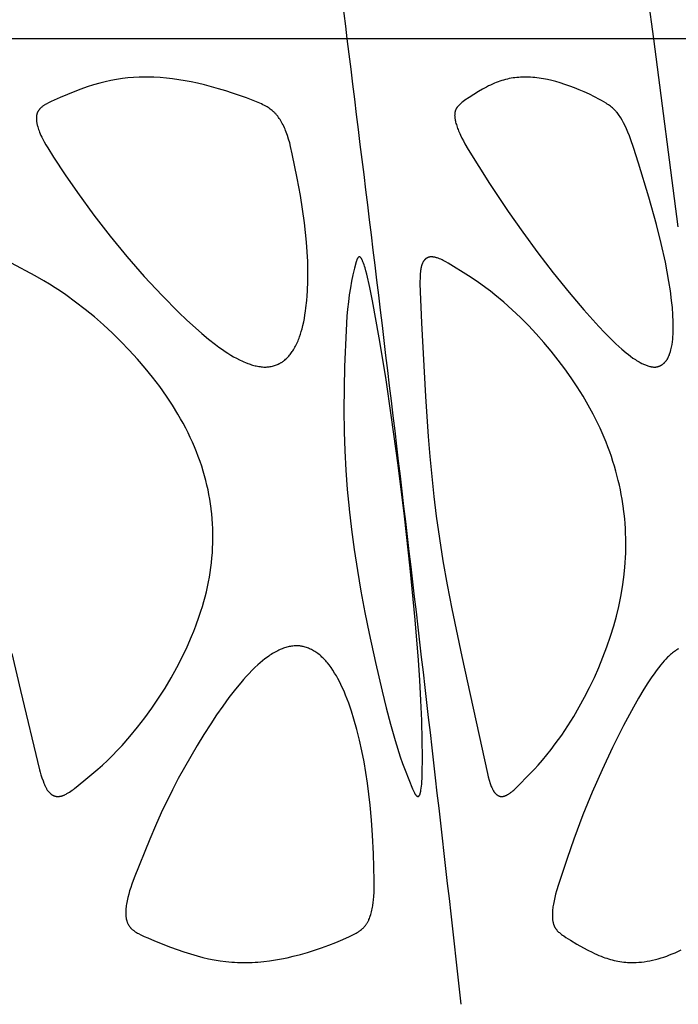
# Model space of a CAD drawing. Header units: millimetres. Extents: x 1250 to 1725, y 0 to 1655.
# Tile 194 of 256: x 1676 to 1704, y 1277 to 1320. Entities that reach past the tile are written whole.
import ezdxf

# ---------------------------------------------------------------- set-up
doc = ezdxf.new("R2010")
doc.units = ezdxf.units.MM
doc.header["$MEASUREMENT"] = 0
doc.layers.add('Crea2D$visibili$tangenti', color=7, linetype='Continuous', true_color=0x000000)

msp = doc.modelspace()

# ---------------------------------------------------------------- linework, layer by layer
at = {"layer": 'Crea2D$visibili$tangenti'}
for p, q in [((1703.302, 1318.673), (1702.236, 1326.712)), ((1689.988, 1318.673), (1670.526, 1318.673)), ((1703.302, 1318.673), (1689.988, 1318.673)), ((1704.369, 1310.521), (1703.302, 1318.673)), ((1710.061, 1318.673), (1703.302, 1318.673))]:
    msp.add_line(p, q, dxfattribs=at)
for points in [[(1686.419, 1304.424), (1686.464, 1304.425), (1686.509, 1304.427), (1686.554, 1304.431), (1686.599, 1304.437), (1686.644, 1304.444), (1686.689, 1304.452), (1686.734, 1304.462), (1686.778, 1304.474), (1686.822, 1304.486), (1686.865, 1304.501), (1686.908, 1304.517), (1686.951, 1304.534), (1686.992, 1304.552), (1687.033, 1304.572), (1687.054, 1304.583), (1687.074, 1304.594), (1687.093, 1304.605), (1687.113, 1304.617), (1687.134, 1304.629), (1687.154, 1304.643), (1687.175, 1304.656), (1687.195, 1304.67), (1687.214, 1304.685), (1687.234, 1304.699), (1687.253, 1304.714), (1687.272, 1304.73), (1687.309, 1304.761), (1687.345, 1304.794), (1687.38, 1304.828), (1687.414, 1304.864), (1687.447, 1304.9), (1687.479, 1304.937), (1687.51, 1304.975), (1687.541, 1305.014), (1687.57, 1305.054), (1687.598, 1305.094), (1687.625, 1305.135), (1687.652, 1305.177), (1687.684, 1305.229), (1687.714, 1305.283), (1687.743, 1305.337), (1687.771, 1305.391), (1687.798, 1305.447), (1687.823, 1305.503), (1687.848, 1305.559), (1687.871, 1305.616), (1687.893, 1305.673), (1687.914, 1305.731), (1687.954, 1305.847), (1687.99, 1305.965), (1688.023, 1306.083), (1688.061, 1306.234), (1688.095, 1306.386), (1688.125, 1306.538), (1688.151, 1306.691), (1688.175, 1306.845), (1688.195, 1306.999), (1688.228, 1307.309), (1688.245, 1307.52), (1688.259, 1307.731), (1688.275, 1308.155), (1688.277, 1308.578), (1688.268, 1309.002), (1688.247, 1309.426), (1688.215, 1309.849), (1688.175, 1310.271), (1688.127, 1310.692), (1688.046, 1311.286), (1687.953, 1311.877), (1687.816, 1312.622), (1687.601, 1313.686), (1687.527, 1314.005), (1687.486, 1314.163), (1687.44, 1314.32), (1687.39, 1314.475), (1687.363, 1314.553), (1687.309, 1314.693), (1687.283, 1314.757), (1687.256, 1314.82), (1687.227, 1314.882), (1687.197, 1314.943), (1687.166, 1315.004), (1687.133, 1315.064), (1687.098, 1315.123), (1687.067, 1315.173), (1687.035, 1315.221), (1687.001, 1315.269), (1686.966, 1315.316), (1686.93, 1315.361), (1686.911, 1315.384), (1686.892, 1315.406), (1686.872, 1315.427), (1686.852, 1315.448), (1686.832, 1315.469), (1686.811, 1315.489), (1686.791, 1315.508), (1686.77, 1315.527), (1686.75, 1315.545), (1686.729, 1315.562), (1686.686, 1315.597), (1686.641, 1315.63), (1686.596, 1315.661), (1686.55, 1315.691), (1686.503, 1315.72), (1686.455, 1315.748), (1686.389, 1315.784), (1686.322, 1315.819), (1686.255, 1315.851), (1686.186, 1315.883), (1686.048, 1315.942), (1685.61, 1316.112), (1685.311, 1316.221), (1685.009, 1316.324), (1684.706, 1316.422), (1684.401, 1316.514), (1684.094, 1316.6), (1683.786, 1316.679), (1683.475, 1316.752), (1683.208, 1316.809), (1682.94, 1316.86), (1682.67, 1316.905), (1682.4, 1316.943), (1682.129, 1316.974), (1681.857, 1316.996), (1681.584, 1317.011), (1681.311, 1317.016), (1681.249, 1317.016), (1681.187, 1317.016), (1680.944, 1317.012), (1680.702, 1316.999), (1680.46, 1316.979), (1680.218, 1316.951), (1679.969, 1316.913), (1679.722, 1316.867), (1679.476, 1316.814), (1679.232, 1316.753), (1678.958, 1316.675), (1678.687, 1316.588), (1678.418, 1316.495), (1678.151, 1316.395), (1677.831, 1316.268), (1677.515, 1316.135), (1677.258, 1316.02), (1677.13, 1315.959), (1677.003, 1315.896), (1676.911, 1315.847), (1676.866, 1315.821), (1676.843, 1315.807), (1676.821, 1315.793), (1676.799, 1315.779), (1676.778, 1315.764), (1676.757, 1315.749), (1676.736, 1315.734), (1676.716, 1315.717), (1676.697, 1315.7), (1676.678, 1315.683), (1676.659, 1315.665), (1676.647, 1315.652), (1676.635, 1315.639), (1676.623, 1315.625), (1676.612, 1315.611), (1676.601, 1315.597), (1676.59, 1315.583), (1676.58, 1315.568), (1676.57, 1315.554), (1676.561, 1315.538), (1676.552, 1315.523), (1676.543, 1315.507), (1676.535, 1315.492), (1676.528, 1315.476), (1676.521, 1315.459), (1676.515, 1315.443), (1676.509, 1315.426), (1676.506, 1315.416), (1676.503, 1315.405), (1676.5, 1315.395), (1676.497, 1315.385), (1676.495, 1315.374), (1676.493, 1315.363), (1676.491, 1315.353), (1676.489, 1315.342), (1676.486, 1315.32), (1676.484, 1315.299), (1676.482, 1315.277), (1676.481, 1315.255), (1676.481, 1315.233), (1676.481, 1315.211), (1676.482, 1315.189), (1676.483, 1315.167), (1676.485, 1315.145), (1676.487, 1315.123), (1676.492, 1315.079), (1676.497, 1315.05), (1676.502, 1315.021), (1676.507, 1314.992), (1676.513, 1314.964), (1676.52, 1314.935), (1676.527, 1314.907), (1676.543, 1314.851), (1676.56, 1314.795), (1676.579, 1314.74), (1676.599, 1314.685), (1676.621, 1314.63), (1676.651, 1314.557), (1676.682, 1314.486), (1676.715, 1314.415), (1676.749, 1314.346), (1676.821, 1314.208), (1676.897, 1314.073), (1676.976, 1313.939), (1677.227, 1313.546), (1677.739, 1312.774), (1678.262, 1312.011), (1678.98, 1311.019), (1679.682, 1310.111), (1680.413, 1309.226), (1681.17, 1308.364), (1681.953, 1307.525), (1682.659, 1306.811), (1683.021, 1306.464), (1683.39, 1306.125), (1683.673, 1305.877), (1683.962, 1305.636), (1684.258, 1305.404), (1684.409, 1305.292), (1684.562, 1305.183), (1684.682, 1305.102), (1684.803, 1305.023), (1684.925, 1304.947), (1685.049, 1304.874), (1685.176, 1304.804), (1685.304, 1304.738), (1685.434, 1304.676), (1685.5, 1304.647), (1685.567, 1304.619), (1685.669, 1304.579), (1685.721, 1304.561), (1685.773, 1304.543), (1685.825, 1304.526), (1685.878, 1304.51), (1685.931, 1304.495), (1685.984, 1304.482), (1686.037, 1304.47), (1686.091, 1304.459), (1686.145, 1304.449), (1686.199, 1304.441), (1686.254, 1304.434), (1686.309, 1304.429), (1686.363, 1304.425)], [(1703.331, 1304.424), (1703.347, 1304.423), (1703.362, 1304.424), (1703.378, 1304.424), (1703.394, 1304.425), (1703.409, 1304.427), (1703.424, 1304.429), (1703.44, 1304.432), (1703.455, 1304.435), (1703.47, 1304.439), (1703.485, 1304.443), (1703.5, 1304.447), (1703.515, 1304.452), (1703.529, 1304.457), (1703.544, 1304.463), (1703.558, 1304.469), (1703.573, 1304.475), (1703.587, 1304.482), (1703.6, 1304.489), (1703.614, 1304.496), (1703.628, 1304.504), (1703.641, 1304.512), (1703.654, 1304.52), (1703.667, 1304.529), (1703.68, 1304.538), (1703.693, 1304.547), (1703.705, 1304.557), (1703.717, 1304.567), (1703.729, 1304.577), (1703.741, 1304.587), (1703.753, 1304.597), (1703.764, 1304.608), (1703.775, 1304.619), (1703.788, 1304.633), (1703.802, 1304.648), (1703.814, 1304.662), (1703.827, 1304.677), (1703.839, 1304.693), (1703.85, 1304.708), (1703.862, 1304.724), (1703.873, 1304.74), (1703.883, 1304.756), (1703.893, 1304.773), (1703.903, 1304.79), (1703.913, 1304.807), (1703.922, 1304.824), (1703.931, 1304.841), (1703.948, 1304.877), (1703.964, 1304.913), (1703.979, 1304.949), (1703.993, 1304.986), (1704.006, 1305.024), (1704.018, 1305.062), (1704.03, 1305.1), (1704.051, 1305.177), (1704.064, 1305.233), (1704.076, 1305.289), (1704.088, 1305.346), (1704.098, 1305.402), (1704.115, 1305.515), (1704.128, 1305.629), (1704.138, 1305.743), (1704.145, 1305.857), (1704.15, 1305.971), (1704.152, 1306.086), (1704.152, 1306.239), (1704.149, 1306.392), (1704.134, 1306.698), (1704.11, 1307.004), (1704.078, 1307.309), (1704.024, 1307.728), (1703.96, 1308.145), (1703.888, 1308.56), (1703.807, 1308.973), (1703.624, 1309.797), (1703.42, 1310.615), (1703.095, 1311.797), (1702.642, 1313.284), (1702.425, 1313.962), (1702.306, 1314.298), (1702.243, 1314.464), (1702.176, 1314.63), (1702.119, 1314.764), (1702.058, 1314.896), (1701.993, 1315.025), (1701.959, 1315.089), (1701.924, 1315.152), (1701.867, 1315.248), (1701.837, 1315.296), (1701.806, 1315.343), (1701.774, 1315.388), (1701.741, 1315.433), (1701.707, 1315.477), (1701.689, 1315.498), (1701.671, 1315.519), (1701.652, 1315.54), (1701.633, 1315.561), (1701.613, 1315.582), (1701.593, 1315.602), (1701.552, 1315.64), (1701.51, 1315.678), (1701.467, 1315.714), (1701.423, 1315.749), (1701.377, 1315.783), (1701.331, 1315.816), (1701.284, 1315.848), (1701.236, 1315.879), (1701.139, 1315.939), (1701.039, 1315.996), (1700.939, 1316.051), (1700.724, 1316.163), (1700.506, 1316.27), (1700.286, 1316.371), (1700.064, 1316.467), (1699.859, 1316.55), (1699.652, 1316.629), (1699.443, 1316.702), (1699.231, 1316.77), (1699.052, 1316.822), (1698.871, 1316.869), (1698.689, 1316.91), (1698.506, 1316.945), (1698.414, 1316.961), (1698.322, 1316.974), (1698.23, 1316.986), (1698.137, 1316.996), (1698.044, 1317.004), (1697.951, 1317.01), (1697.857, 1317.014), (1697.764, 1317.016), (1697.722, 1317.016), (1697.679, 1317.016), (1697.597, 1317.015), (1697.515, 1317.012), (1697.434, 1317.007), (1697.352, 1316.999), (1697.27, 1316.99), (1697.189, 1316.979), (1697.108, 1316.966), (1697.028, 1316.951), (1696.945, 1316.933), (1696.863, 1316.913), (1696.782, 1316.891), (1696.701, 1316.867), (1696.621, 1316.841), (1696.541, 1316.813), (1696.462, 1316.784), (1696.384, 1316.752), (1696.294, 1316.714), (1696.206, 1316.674), (1696.118, 1316.631), (1696.031, 1316.587), (1695.86, 1316.494), (1695.691, 1316.396), (1695.484, 1316.267), (1695.281, 1316.134), (1695.102, 1316.012), (1695.015, 1315.947), (1694.972, 1315.914), (1694.929, 1315.879), (1694.9, 1315.854), (1694.871, 1315.828), (1694.842, 1315.802), (1694.829, 1315.788), (1694.815, 1315.774), (1694.802, 1315.76), (1694.79, 1315.745), (1694.778, 1315.73), (1694.766, 1315.715), (1694.755, 1315.7), (1694.744, 1315.684), (1694.739, 1315.676), (1694.734, 1315.668), (1694.729, 1315.66), (1694.724, 1315.652), (1694.717, 1315.638), (1694.71, 1315.624), (1694.704, 1315.61), (1694.698, 1315.596), (1694.692, 1315.581), (1694.687, 1315.567), (1694.682, 1315.552), (1694.678, 1315.537), (1694.674, 1315.522), (1694.67, 1315.507), (1694.667, 1315.492), (1694.664, 1315.476), (1694.661, 1315.461), (1694.659, 1315.445), (1694.657, 1315.43), (1694.656, 1315.415), (1694.654, 1315.392), (1694.654, 1315.37), (1694.653, 1315.348), (1694.654, 1315.326), (1694.655, 1315.304), (1694.657, 1315.282), (1694.659, 1315.26), (1694.661, 1315.238), (1694.664, 1315.216), (1694.668, 1315.194), (1694.676, 1315.151), (1694.685, 1315.108), (1694.696, 1315.064), (1694.711, 1315.009), (1694.727, 1314.953), (1694.744, 1314.898), (1694.763, 1314.844), (1694.782, 1314.79), (1694.803, 1314.736), (1694.825, 1314.683), (1694.848, 1314.63), (1694.876, 1314.564), (1694.906, 1314.499), (1694.967, 1314.371), (1695.032, 1314.244), (1695.101, 1314.12), (1695.244, 1313.874), (1696.169, 1312.396), (1696.568, 1311.785), (1696.975, 1311.179), (1697.609, 1310.277), (1698.264, 1309.389), (1698.939, 1308.517), (1699.634, 1307.66), (1700.268, 1306.912), (1700.922, 1306.183), (1701.161, 1305.929), (1701.404, 1305.681), (1701.654, 1305.439), (1701.782, 1305.321), (1701.912, 1305.205), (1702.102, 1305.043), (1702.199, 1304.965), (1702.298, 1304.89), (1702.399, 1304.817), (1702.503, 1304.748), (1702.555, 1304.714), (1702.608, 1304.682), (1702.662, 1304.65), (1702.717, 1304.62), (1702.789, 1304.582), (1702.825, 1304.564), (1702.862, 1304.546), (1702.899, 1304.53), (1702.937, 1304.514), (1702.975, 1304.499), (1703.013, 1304.485), (1703.051, 1304.473), (1703.09, 1304.461), (1703.129, 1304.451), (1703.149, 1304.447), (1703.169, 1304.443), (1703.189, 1304.439), (1703.209, 1304.436), (1703.229, 1304.433), (1703.249, 1304.43), (1703.269, 1304.428), (1703.29, 1304.426), (1703.31, 1304.425)], [(1692.469, 1297.944), (1692.195, 1300.164), (1691.916, 1302.236), (1691.66, 1303.969), (1691.377, 1305.697), (1691.082, 1307.307), (1690.966, 1307.884), (1690.836, 1308.458), (1690.801, 1308.596), (1690.764, 1308.733), (1690.743, 1308.801), (1690.721, 1308.868), (1690.697, 1308.935), (1690.671, 1309.001), (1690.655, 1309.04), (1690.646, 1309.059), (1690.637, 1309.078), (1690.627, 1309.096), (1690.622, 1309.105), (1690.616, 1309.114), (1690.611, 1309.123), (1690.605, 1309.132), (1690.599, 1309.141), (1690.593, 1309.15), (1690.586, 1309.159), (1690.582, 1309.164), (1690.579, 1309.168), (1690.575, 1309.173), (1690.571, 1309.177), (1690.568, 1309.179), (1690.566, 1309.181), (1690.564, 1309.183), (1690.562, 1309.185), (1690.56, 1309.187), (1690.558, 1309.189), (1690.555, 1309.191), (1690.553, 1309.192), (1690.551, 1309.194), (1690.548, 1309.196), (1690.546, 1309.197), (1690.543, 1309.198), (1690.541, 1309.2), (1690.538, 1309.201), (1690.535, 1309.202), (1690.533, 1309.203), (1690.53, 1309.204), (1690.527, 1309.205), (1690.524, 1309.206), (1690.521, 1309.207), (1690.519, 1309.207), (1690.518, 1309.207), (1690.516, 1309.208), (1690.515, 1309.208), (1690.513, 1309.208), (1690.512, 1309.208), (1690.51, 1309.208), (1690.509, 1309.208), (1690.507, 1309.207), (1690.506, 1309.207), (1690.504, 1309.207), (1690.503, 1309.207), (1690.501, 1309.207), (1690.5, 1309.206), (1690.499, 1309.206), (1690.497, 1309.206), (1690.496, 1309.205), (1690.495, 1309.205), (1690.493, 1309.204), (1690.492, 1309.204), (1690.491, 1309.203), (1690.489, 1309.203), (1690.488, 1309.202), (1690.487, 1309.202), (1690.485, 1309.201), (1690.484, 1309.2), (1690.483, 1309.2), (1690.482, 1309.199), (1690.481, 1309.198), (1690.479, 1309.197), (1690.478, 1309.197), (1690.477, 1309.196), (1690.475, 1309.194), (1690.472, 1309.192), (1690.47, 1309.191), (1690.468, 1309.189), (1690.466, 1309.187), (1690.464, 1309.185), (1690.461, 1309.183), (1690.459, 1309.18), (1690.457, 1309.178), (1690.455, 1309.176), (1690.452, 1309.171), (1690.448, 1309.166), (1690.444, 1309.161), (1690.441, 1309.157), (1690.438, 1309.152), (1690.435, 1309.148), (1690.432, 1309.143), (1690.429, 1309.138), (1690.427, 1309.133), (1690.422, 1309.123), (1690.417, 1309.114), (1690.412, 1309.104), (1690.408, 1309.094), (1690.404, 1309.083), (1690.4, 1309.073), (1690.397, 1309.063), (1690.39, 1309.042), (1690.378, 1309), (1690.303, 1308.718), (1690.236, 1308.435), (1690.176, 1308.149), (1690.123, 1307.863), (1690.075, 1307.557), (1690.036, 1307.251), (1690.002, 1306.943), (1689.975, 1306.635), (1689.934, 1306.018), (1689.871, 1304.453), (1689.85, 1303.507), (1689.844, 1302.562), (1689.856, 1301.616), (1689.883, 1300.779), (1689.926, 1299.944), (1689.987, 1299.109), (1690.064, 1298.276), (1690.067, 1298.255), (1690.168, 1297.373), (1690.287, 1296.494), (1690.426, 1295.592), (1690.582, 1294.693), (1690.757, 1293.768), (1690.945, 1292.846), (1691.213, 1291.595), (1691.499, 1290.348), (1691.674, 1289.628), (1691.86, 1288.911), (1692.063, 1288.199), (1692.288, 1287.493), (1692.389, 1287.2), (1692.496, 1286.909), (1692.823, 1286.103), (1692.86, 1286.016), (1692.874, 1285.988), (1692.888, 1285.96), (1692.902, 1285.932), (1692.91, 1285.918), (1692.918, 1285.904), (1692.927, 1285.891), (1692.935, 1285.878), (1692.945, 1285.863), (1692.951, 1285.856), (1692.956, 1285.848), (1692.962, 1285.841), (1692.967, 1285.834), (1692.973, 1285.828), (1692.979, 1285.821), (1692.985, 1285.815), (1692.992, 1285.809), (1692.995, 1285.806), (1692.998, 1285.803), (1693.002, 1285.8), (1693.005, 1285.797), (1693.009, 1285.795), (1693.012, 1285.792), (1693.016, 1285.789), (1693.019, 1285.787), (1693.023, 1285.785), (1693.027, 1285.782), (1693.031, 1285.78), (1693.034, 1285.778), (1693.035, 1285.777), (1693.035, 1285.777), (1693.036, 1285.777), (1693.037, 1285.777), (1693.037, 1285.776), (1693.038, 1285.776), (1693.038, 1285.776), (1693.039, 1285.775), (1693.039, 1285.775), (1693.04, 1285.775), (1693.041, 1285.775), (1693.041, 1285.774), (1693.042, 1285.774), (1693.042, 1285.774), (1693.043, 1285.774), (1693.044, 1285.774), (1693.044, 1285.774), (1693.045, 1285.773), (1693.045, 1285.773), (1693.046, 1285.773), (1693.047, 1285.773), (1693.047, 1285.773), (1693.048, 1285.773), (1693.05, 1285.773), (1693.051, 1285.773), (1693.052, 1285.773), (1693.053, 1285.773), (1693.055, 1285.773), (1693.056, 1285.773), (1693.057, 1285.773), (1693.058, 1285.773), (1693.06, 1285.773), (1693.061, 1285.773), (1693.062, 1285.774), (1693.063, 1285.774), (1693.065, 1285.774), (1693.066, 1285.774), (1693.067, 1285.775), (1693.068, 1285.775), (1693.071, 1285.776), (1693.073, 1285.777), (1693.075, 1285.777), (1693.076, 1285.778), (1693.078, 1285.779), (1693.079, 1285.779), (1693.081, 1285.78), (1693.082, 1285.781), (1693.083, 1285.781), (1693.085, 1285.782), (1693.086, 1285.783), (1693.088, 1285.784), (1693.089, 1285.785), (1693.09, 1285.786), (1693.092, 1285.786), (1693.093, 1285.787), (1693.094, 1285.788), (1693.095, 1285.789), (1693.097, 1285.79), (1693.098, 1285.791), (1693.1, 1285.793), (1693.103, 1285.796), (1693.105, 1285.798), (1693.107, 1285.8), (1693.109, 1285.803), (1693.111, 1285.805), (1693.113, 1285.808), (1693.115, 1285.81), (1693.117, 1285.813), (1693.119, 1285.816), (1693.121, 1285.818), (1693.123, 1285.821), (1693.124, 1285.824), (1693.127, 1285.83), (1693.131, 1285.836), (1693.134, 1285.842), (1693.136, 1285.848), (1693.139, 1285.854), (1693.144, 1285.865), (1693.148, 1285.877), (1693.152, 1285.888), (1693.156, 1285.9), (1693.16, 1285.911), (1693.163, 1285.923), (1693.169, 1285.946), (1693.175, 1285.97), (1693.18, 1285.993), (1693.188, 1286.041), (1693.201, 1286.13), (1693.212, 1286.22), (1693.22, 1286.31), (1693.227, 1286.4), (1693.236, 1286.581), (1693.241, 1286.762), (1693.249, 1287.487), (1693.242, 1288.211), (1693.22, 1289.08), (1693.185, 1289.949), (1693.138, 1290.824), (1693.081, 1291.698), (1692.94, 1293.445), (1692.72, 1295.696)], [(1701.99, 1298.276), (1701.962, 1298.482), (1701.929, 1298.687), (1701.893, 1298.891), (1701.853, 1299.094), (1701.81, 1299.297), (1701.763, 1299.499), (1701.658, 1299.9), (1701.596, 1300.114), (1701.531, 1300.326), (1701.462, 1300.537), (1701.389, 1300.747), (1701.312, 1300.955), (1701.231, 1301.162), (1701.147, 1301.368), (1701.06, 1301.572), (1700.968, 1301.776), (1700.872, 1301.979), (1700.67, 1302.378), (1700.456, 1302.771), (1700.23, 1303.158), (1699.976, 1303.562), (1699.71, 1303.959), (1699.434, 1304.349), (1699.147, 1304.73), (1698.84, 1305.117), (1698.523, 1305.495), (1698.196, 1305.864), (1697.858, 1306.224), (1697.51, 1306.573), (1697.152, 1306.912), (1696.784, 1307.24), (1696.405, 1307.556), (1696.205, 1307.714), (1696.002, 1307.869), (1695.796, 1308.019), (1695.586, 1308.165), (1695.256, 1308.381), (1694.372, 1308.931), (1694.266, 1308.993), (1694.213, 1309.022), (1694.159, 1309.05), (1694.104, 1309.077), (1694.049, 1309.103), (1693.992, 1309.127), (1693.964, 1309.138), (1693.935, 1309.149), (1693.897, 1309.162), (1693.858, 1309.174), (1693.838, 1309.18), (1693.819, 1309.185), (1693.799, 1309.19), (1693.779, 1309.194), (1693.759, 1309.198), (1693.739, 1309.201), (1693.719, 1309.203), (1693.699, 1309.205), (1693.678, 1309.207), (1693.658, 1309.208), (1693.648, 1309.208), (1693.637, 1309.208), (1693.627, 1309.207), (1693.617, 1309.207), (1693.609, 1309.207), (1693.601, 1309.206), (1693.593, 1309.206), (1693.585, 1309.205), (1693.577, 1309.204), (1693.569, 1309.203), (1693.561, 1309.201), (1693.553, 1309.2), (1693.545, 1309.198), (1693.537, 1309.196), (1693.529, 1309.194), (1693.521, 1309.192), (1693.514, 1309.189), (1693.506, 1309.186), (1693.498, 1309.184), (1693.491, 1309.181), (1693.483, 1309.177), (1693.476, 1309.174), (1693.469, 1309.171), (1693.461, 1309.167), (1693.454, 1309.163), (1693.447, 1309.159), (1693.44, 1309.155), (1693.433, 1309.151), (1693.426, 1309.147), (1693.42, 1309.142), (1693.413, 1309.138), (1693.406, 1309.133), (1693.4, 1309.128), (1693.394, 1309.123), (1693.388, 1309.118), (1693.381, 1309.113), (1693.374, 1309.106), (1693.367, 1309.1), (1693.361, 1309.093), (1693.354, 1309.086), (1693.348, 1309.079), (1693.341, 1309.072), (1693.335, 1309.065), (1693.329, 1309.057), (1693.323, 1309.05), (1693.317, 1309.042), (1693.312, 1309.035), (1693.306, 1309.027), (1693.301, 1309.019), (1693.296, 1309.011), (1693.286, 1308.994), (1693.277, 1308.977), (1693.268, 1308.96), (1693.26, 1308.943), (1693.252, 1308.925), (1693.244, 1308.907), (1693.237, 1308.889), (1693.231, 1308.871), (1693.224, 1308.853), (1693.217, 1308.83), (1693.211, 1308.806), (1693.205, 1308.783), (1693.199, 1308.76), (1693.194, 1308.737), (1693.189, 1308.713), (1693.181, 1308.666), (1693.175, 1308.619), (1693.169, 1308.571), (1693.161, 1308.475), (1693.153, 1308.369), (1693.148, 1308.263), (1693.146, 1308.15), (1693.147, 1308.038), (1693.214, 1306.35), (1693.389, 1303.148), (1693.505, 1301.41), (1693.575, 1300.542), (1693.656, 1299.674), (1693.749, 1298.808), (1693.857, 1297.944), (1693.992, 1296.974), (1694.146, 1296.007), (1694.328, 1294.963), (1694.527, 1293.923), (1694.96, 1291.851), (1696.076, 1286.767), (1696.113, 1286.624), (1696.153, 1286.482), (1696.199, 1286.341), (1696.229, 1286.255), (1696.246, 1286.212), (1696.263, 1286.17), (1696.282, 1286.129), (1696.292, 1286.108), (1696.302, 1286.088), (1696.313, 1286.068), (1696.324, 1286.048), (1696.335, 1286.028), (1696.347, 1286.009), (1696.357, 1285.994), (1696.366, 1285.98), (1696.376, 1285.966), (1696.386, 1285.952), (1696.397, 1285.938), (1696.408, 1285.925), (1696.419, 1285.912), (1696.43, 1285.9), (1696.442, 1285.887), (1696.454, 1285.876), (1696.461, 1285.87), (1696.467, 1285.864), (1696.473, 1285.859), (1696.48, 1285.853), (1696.487, 1285.848), (1696.493, 1285.843), (1696.5, 1285.838), (1696.507, 1285.833), (1696.514, 1285.829), (1696.522, 1285.824), (1696.529, 1285.82), (1696.536, 1285.816), (1696.542, 1285.812), (1696.549, 1285.809), (1696.555, 1285.806), (1696.561, 1285.803), (1696.568, 1285.8), (1696.574, 1285.797), (1696.581, 1285.795), (1696.587, 1285.792), (1696.594, 1285.79), (1696.601, 1285.788), (1696.607, 1285.786), (1696.614, 1285.784), (1696.621, 1285.782), (1696.628, 1285.78), (1696.635, 1285.779), (1696.642, 1285.778), (1696.649, 1285.776), (1696.656, 1285.775), (1696.663, 1285.774), (1696.67, 1285.774), (1696.677, 1285.773), (1696.684, 1285.773), (1696.691, 1285.772), (1696.698, 1285.772), (1696.705, 1285.772), (1696.712, 1285.773), (1696.719, 1285.773), (1696.726, 1285.774), (1696.733, 1285.774), (1696.739, 1285.775), (1696.746, 1285.777), (1696.753, 1285.778), (1696.763, 1285.779), (1696.773, 1285.781), (1696.782, 1285.783), (1696.792, 1285.785), (1696.801, 1285.788), (1696.811, 1285.79), (1696.82, 1285.793), (1696.829, 1285.796), (1696.839, 1285.799), (1696.848, 1285.802), (1696.866, 1285.809), (1696.884, 1285.817), (1696.901, 1285.825), (1696.919, 1285.834), (1696.936, 1285.843), (1696.953, 1285.852), (1696.97, 1285.862), (1696.987, 1285.872), (1697.003, 1285.883), (1697.035, 1285.905), (1697.06, 1285.922), (1697.083, 1285.94), (1697.13, 1285.976), (1697.176, 1286.014), (1697.22, 1286.053), (1697.264, 1286.093), (1697.307, 1286.133), (1697.962, 1286.793), (1698.121, 1286.96), (1698.275, 1287.13), (1698.47, 1287.354), (1698.66, 1287.583), (1698.844, 1287.816), (1699.023, 1288.053), (1699.303, 1288.442), (1699.57, 1288.841), (1699.825, 1289.247), (1700.067, 1289.661), (1700.297, 1290.082), (1700.515, 1290.509), (1700.721, 1290.942), (1700.914, 1291.381), (1701.097, 1291.827), (1701.266, 1292.277), (1701.422, 1292.731), (1701.564, 1293.191), (1701.679, 1293.609), (1701.782, 1294.03), (1701.87, 1294.455), (1701.945, 1294.882), (1702.003, 1295.301), (1702.046, 1295.722), (1702.062, 1295.933), (1702.075, 1296.144), (1702.084, 1296.356), (1702.089, 1296.567), (1702.09, 1296.779), (1702.087, 1296.99), (1702.081, 1297.202), (1702.071, 1297.413), (1702.057, 1297.624), (1702.04, 1297.835), (1702.018, 1298.045), (1701.993, 1298.255)], [(1687.779, 1292.318), (1687.752, 1292.318), (1687.726, 1292.317), (1687.7, 1292.315), (1687.674, 1292.313), (1687.622, 1292.308), (1687.57, 1292.301), (1687.518, 1292.292), (1687.467, 1292.282), (1687.416, 1292.27), (1687.366, 1292.257), (1687.315, 1292.242), (1687.265, 1292.226), (1687.216, 1292.209), (1687.167, 1292.191), (1687.118, 1292.171), (1687.07, 1292.15), (1687.022, 1292.128), (1686.975, 1292.106), (1686.916, 1292.076), (1686.857, 1292.044), (1686.799, 1292.011), (1686.742, 1291.977), (1686.685, 1291.942), (1686.629, 1291.906), (1686.574, 1291.868), (1686.52, 1291.83), (1686.413, 1291.75), (1686.308, 1291.667), (1686.206, 1291.58), (1686.106, 1291.492), (1685.974, 1291.369), (1685.846, 1291.243), (1685.72, 1291.114), (1685.598, 1290.981), (1685.478, 1290.847), (1685.361, 1290.71), (1685.133, 1290.431), (1684.85, 1290.066), (1684.577, 1289.692), (1684.313, 1289.313), (1684.056, 1288.928), (1683.757, 1288.463), (1683.467, 1287.991), (1683.185, 1287.515), (1682.912, 1287.034), (1682.648, 1286.547), (1682.392, 1286.056), (1681.907, 1285.061), (1681.65, 1284.497), (1681.406, 1283.926), (1680.731, 1282.239), (1680.628, 1281.959), (1680.579, 1281.818), (1680.534, 1281.676), (1680.492, 1281.533), (1680.454, 1281.388), (1680.437, 1281.316), (1680.422, 1281.243), (1680.407, 1281.169), (1680.394, 1281.096), (1680.385, 1281.035), (1680.377, 1280.975), (1680.371, 1280.915), (1680.366, 1280.854), (1680.364, 1280.794), (1680.363, 1280.733), (1680.363, 1280.703), (1680.364, 1280.672), (1680.365, 1280.642), (1680.367, 1280.612), (1680.372, 1280.565), (1680.374, 1280.542), (1680.377, 1280.518), (1680.381, 1280.495), (1680.385, 1280.472), (1680.39, 1280.449), (1680.395, 1280.426), (1680.4, 1280.403), (1680.406, 1280.381), (1680.413, 1280.358), (1680.42, 1280.336), (1680.428, 1280.314), (1680.436, 1280.292), (1680.446, 1280.271), (1680.455, 1280.25), (1680.464, 1280.232), (1680.474, 1280.215), (1680.483, 1280.198), (1680.494, 1280.181), (1680.504, 1280.164), (1680.515, 1280.148), (1680.527, 1280.132), (1680.539, 1280.116), (1680.551, 1280.101), (1680.564, 1280.085), (1680.577, 1280.07), (1680.59, 1280.056), (1680.604, 1280.041), (1680.618, 1280.027), (1680.632, 1280.014), (1680.647, 1280), (1680.667, 1279.982), (1680.689, 1279.964), (1680.71, 1279.947), (1680.733, 1279.931), (1680.755, 1279.915), (1680.778, 1279.9), (1680.801, 1279.885), (1680.825, 1279.87), (1680.873, 1279.842), (1680.922, 1279.815), (1681.021, 1279.765), (1681.169, 1279.695), (1681.317, 1279.628), (1681.617, 1279.502), (1682.308, 1279.23), (1682.594, 1279.125), (1682.882, 1279.026), (1683.172, 1278.933), (1683.465, 1278.849), (1683.712, 1278.785), (1683.96, 1278.729), (1684.21, 1278.68), (1684.462, 1278.638), (1684.714, 1278.606), (1684.841, 1278.592), (1684.968, 1278.581), (1685.095, 1278.573), (1685.222, 1278.566), (1685.35, 1278.563), (1685.477, 1278.561), (1685.539, 1278.561), (1685.601, 1278.561), (1685.728, 1278.562), (1685.855, 1278.566), (1685.981, 1278.572), (1686.108, 1278.581), (1686.36, 1278.603), (1686.612, 1278.634), (1686.87, 1278.673), (1687.127, 1278.719), (1687.382, 1278.771), (1687.636, 1278.831), (1687.949, 1278.913), (1688.259, 1279.003), (1688.568, 1279.101), (1688.874, 1279.206), (1689.181, 1279.317), (1689.486, 1279.434), (1689.789, 1279.559), (1690.088, 1279.691), (1690.203, 1279.746), (1690.259, 1279.774), (1690.316, 1279.803), (1690.371, 1279.834), (1690.425, 1279.866), (1690.452, 1279.883), (1690.479, 1279.9), (1690.505, 1279.918), (1690.531, 1279.936), (1690.568, 1279.964), (1690.604, 1279.993), (1690.622, 1280.008), (1690.639, 1280.024), (1690.656, 1280.039), (1690.673, 1280.055), (1690.69, 1280.072), (1690.706, 1280.088), (1690.722, 1280.105), (1690.737, 1280.122), (1690.753, 1280.14), (1690.767, 1280.158), (1690.782, 1280.176), (1690.796, 1280.194), (1690.812, 1280.216), (1690.827, 1280.238), (1690.841, 1280.261), (1690.855, 1280.284), (1690.869, 1280.307), (1690.882, 1280.33), (1690.895, 1280.354), (1690.907, 1280.378), (1690.919, 1280.403), (1690.93, 1280.427), (1690.951, 1280.477), (1690.971, 1280.527), (1690.989, 1280.578), (1691.01, 1280.641), (1691.028, 1280.705), (1691.045, 1280.769), (1691.061, 1280.834), (1691.074, 1280.899), (1691.087, 1280.964), (1691.098, 1281.03), (1691.118, 1281.181), (1691.128, 1281.266), (1691.143, 1281.437), (1691.152, 1281.608), (1691.157, 1281.779), (1691.156, 1282.121), (1691.123, 1283.281), (1691.085, 1284.097), (1691.039, 1284.75), (1690.98, 1285.401), (1690.928, 1285.874), (1690.867, 1286.346), (1690.797, 1286.816), (1690.717, 1287.285), (1690.626, 1287.752), (1690.523, 1288.216), (1690.408, 1288.677), (1690.28, 1289.134), (1690.17, 1289.485), (1690.051, 1289.833), (1689.986, 1290.005), (1689.918, 1290.176), (1689.847, 1290.345), (1689.772, 1290.513), (1689.712, 1290.641), (1689.648, 1290.767), (1689.582, 1290.892), (1689.513, 1291.015), (1689.44, 1291.136), (1689.364, 1291.255), (1689.283, 1291.372), (1689.241, 1291.429), (1689.199, 1291.485), (1689.126, 1291.575), (1689.089, 1291.619), (1689.051, 1291.663), (1689.012, 1291.705), (1688.972, 1291.747), (1688.931, 1291.788), (1688.89, 1291.828), (1688.847, 1291.867), (1688.804, 1291.905), (1688.76, 1291.941), (1688.715, 1291.977), (1688.668, 1292.011), (1688.621, 1292.043), (1688.573, 1292.074), (1688.524, 1292.104), (1688.481, 1292.128), (1688.438, 1292.151), (1688.394, 1292.172), (1688.349, 1292.193), (1688.304, 1292.212), (1688.258, 1292.229), (1688.211, 1292.245), (1688.165, 1292.26), (1688.117, 1292.273), (1688.07, 1292.284), (1688.022, 1292.294), (1687.998, 1292.299), (1687.974, 1292.303), (1687.95, 1292.306), (1687.925, 1292.309), (1687.901, 1292.312), (1687.877, 1292.314), (1687.852, 1292.316), (1687.828, 1292.317), (1687.803, 1292.318)]]:
    msp.add_lwpolyline(points, close=True, dxfattribs=at)
for points in [[(1675.416, 1291.984), (1675.79, 1290.369), (1676.624, 1286.931), (1676.652, 1286.824), (1676.683, 1286.717), (1676.725, 1286.584), (1676.771, 1286.451), (1676.81, 1286.348), (1676.831, 1286.297), (1676.853, 1286.246), (1676.876, 1286.197), (1676.888, 1286.172), (1676.901, 1286.148), (1676.915, 1286.124), (1676.929, 1286.1), (1676.943, 1286.077), (1676.958, 1286.053), (1676.97, 1286.037), (1676.982, 1286.02), (1676.994, 1286.004), (1677.007, 1285.987), (1677.02, 1285.972), (1677.033, 1285.956), (1677.047, 1285.941), (1677.061, 1285.927), (1677.076, 1285.912), (1677.091, 1285.899), (1677.107, 1285.886), (1677.114, 1285.879), (1677.122, 1285.873), (1677.131, 1285.867), (1677.139, 1285.861), (1677.147, 1285.855), (1677.156, 1285.85), (1677.164, 1285.844), (1677.173, 1285.839), (1677.182, 1285.834), (1677.19, 1285.829), (1677.199, 1285.825), (1677.207, 1285.821), (1677.216, 1285.817), (1677.224, 1285.813), (1677.233, 1285.809), (1677.242, 1285.806), (1677.251, 1285.802), (1677.26, 1285.799), (1677.268, 1285.796), (1677.278, 1285.793), (1677.287, 1285.791), (1677.296, 1285.788), (1677.305, 1285.786), (1677.314, 1285.784), (1677.323, 1285.782), (1677.333, 1285.78), (1677.342, 1285.778), (1677.351, 1285.777), (1677.361, 1285.776), (1677.37, 1285.775), (1677.38, 1285.774), (1677.389, 1285.773), (1677.398, 1285.773), (1677.408, 1285.773), (1677.417, 1285.772), (1677.427, 1285.773), (1677.436, 1285.773), (1677.445, 1285.774), (1677.455, 1285.774), (1677.464, 1285.775), (1677.474, 1285.776), (1677.483, 1285.778), (1677.494, 1285.779), (1677.505, 1285.781), (1677.526, 1285.785), (1677.548, 1285.789), (1677.569, 1285.794), (1677.59, 1285.8), (1677.611, 1285.806), (1677.632, 1285.813), (1677.653, 1285.821), (1677.673, 1285.829), (1677.693, 1285.837), (1677.713, 1285.846), (1677.733, 1285.855), (1677.773, 1285.875), (1677.811, 1285.896), (1677.841, 1285.912), (1677.87, 1285.929), (1677.927, 1285.965), (1677.982, 1286.002), (1678.037, 1286.041), (1678.091, 1286.08), (1678.145, 1286.121), (1678.542, 1286.448), (1679.158, 1286.963), (1679.348, 1287.134), (1679.569, 1287.341), (1679.785, 1287.553), (1679.997, 1287.77), (1680.204, 1287.991), (1680.548, 1288.379), (1680.879, 1288.778), (1681.197, 1289.188), (1681.502, 1289.607), (1681.793, 1290.036), (1682.071, 1290.474), (1682.335, 1290.92), (1682.586, 1291.374), (1682.814, 1291.818), (1683.028, 1292.269), (1683.227, 1292.726), (1683.321, 1292.957), (1683.411, 1293.19), (1683.56, 1293.605), (1683.629, 1293.815), (1683.694, 1294.026), (1683.756, 1294.238), (1683.813, 1294.451), (1683.866, 1294.666), (1683.915, 1294.881), (1683.958, 1295.089), (1683.997, 1295.297), (1684.031, 1295.507), (1684.062, 1295.717), (1684.088, 1295.927), (1684.109, 1296.138), (1684.127, 1296.35), (1684.14, 1296.562), (1684.148, 1296.774), (1684.152, 1296.986), (1684.152, 1297.198), (1684.146, 1297.41), (1684.137, 1297.622), (1684.122, 1297.833), (1684.103, 1298.045), (1684.079, 1298.255), (1684.077, 1298.276), (1684.049, 1298.482), (1684.017, 1298.688), (1683.98, 1298.892), (1683.939, 1299.096), (1683.893, 1299.298), (1683.843, 1299.5), (1683.789, 1299.7), (1683.731, 1299.9), (1683.664, 1300.114), (1683.593, 1300.328), (1683.517, 1300.539), (1683.436, 1300.749), (1683.351, 1300.958), (1683.262, 1301.164), (1683.169, 1301.369), (1683.072, 1301.572), (1682.968, 1301.777), (1682.86, 1301.981), (1682.748, 1302.182), (1682.632, 1302.381), (1682.39, 1302.774), (1682.135, 1303.157), (1681.839, 1303.574), (1681.528, 1303.981), (1681.206, 1304.379), (1680.872, 1304.767), (1680.519, 1305.154), (1680.156, 1305.531), (1679.782, 1305.898), (1679.398, 1306.254), (1679.004, 1306.598), (1678.599, 1306.93), (1678.184, 1307.249), (1677.76, 1307.556), (1677.527, 1307.715), (1677.292, 1307.87), (1677.054, 1308.02), (1676.812, 1308.164), (1676.427, 1308.381), (1675.398, 1308.931)], [(1704.374, 1292.187), (1704.341, 1292.168), (1704.308, 1292.148), (1704.276, 1292.127), (1704.245, 1292.105), (1704.199, 1292.073), (1704.155, 1292.04), (1704.112, 1292.006), (1704.069, 1291.971), (1704.027, 1291.935), (1703.986, 1291.898), (1703.946, 1291.86), (1703.906, 1291.822), (1703.829, 1291.743), (1703.754, 1291.661), (1703.681, 1291.577), (1703.611, 1291.492), (1703.51, 1291.366), (1703.412, 1291.237), (1703.317, 1291.107), (1703.224, 1290.974), (1703.045, 1290.705), (1702.873, 1290.432), (1702.641, 1290.044), (1702.417, 1289.651), (1701.989, 1288.854), (1701.509, 1287.901), (1701.055, 1286.937), (1700.627, 1285.96), (1700.227, 1284.972), (1699.835, 1283.926), (1699.538, 1283.084), (1699.16, 1281.957), (1699.074, 1281.673), (1699.035, 1281.53), (1699, 1281.387), (1698.969, 1281.242), (1698.955, 1281.169), (1698.942, 1281.096), (1698.924, 1280.98), (1698.916, 1280.922), (1698.91, 1280.864), (1698.905, 1280.805), (1698.901, 1280.747), (1698.898, 1280.688), (1698.897, 1280.63), (1698.897, 1280.584), (1698.898, 1280.537), (1698.901, 1280.491), (1698.905, 1280.445), (1698.907, 1280.422), (1698.91, 1280.4), (1698.913, 1280.377), (1698.917, 1280.354), (1698.922, 1280.331), (1698.926, 1280.309), (1698.932, 1280.286), (1698.938, 1280.264), (1698.943, 1280.247), (1698.948, 1280.23), (1698.954, 1280.213), (1698.96, 1280.196), (1698.966, 1280.18), (1698.973, 1280.163), (1698.98, 1280.147), (1698.988, 1280.13), (1698.995, 1280.114), (1699.004, 1280.098), (1699.012, 1280.083), (1699.021, 1280.067), (1699.03, 1280.052), (1699.04, 1280.037), (1699.05, 1280.022), (1699.06, 1280.008), (1699.072, 1279.992), (1699.085, 1279.976), (1699.098, 1279.96), (1699.112, 1279.945), (1699.126, 1279.93), (1699.14, 1279.915), (1699.155, 1279.901), (1699.17, 1279.887), (1699.201, 1279.86), (1699.232, 1279.833), (1699.265, 1279.808), (1699.298, 1279.783), (1699.345, 1279.749), (1699.392, 1279.716), (1699.488, 1279.653), (1699.684, 1279.532), (1699.963, 1279.366), (1700.246, 1279.205), (1700.436, 1279.103), (1700.628, 1279.005), (1700.725, 1278.959), (1700.823, 1278.914), (1700.922, 1278.872), (1701.022, 1278.831), (1701.101, 1278.801), (1701.18, 1278.772), (1701.26, 1278.745), (1701.34, 1278.719), (1701.421, 1278.695), (1701.502, 1278.673), (1701.584, 1278.653), (1701.666, 1278.634), (1701.748, 1278.618), (1701.831, 1278.603), (1701.915, 1278.59), (1701.998, 1278.58), (1702.082, 1278.572), (1702.166, 1278.566), (1702.25, 1278.562), (1702.334, 1278.561), (1702.377, 1278.561), (1702.419, 1278.561), (1702.477, 1278.562), (1702.536, 1278.564), (1702.654, 1278.571), (1702.773, 1278.581), (1702.892, 1278.596), (1703.012, 1278.615), (1703.133, 1278.637), (1703.254, 1278.663), (1703.376, 1278.692), (1703.497, 1278.725), (1703.619, 1278.761), (1703.742, 1278.801), (1703.864, 1278.843), (1703.986, 1278.889), (1704.108, 1278.937), (1704.229, 1278.988), (1704.351, 1279.041), (1704.492, 1279.107)]]:
    msp.add_lwpolyline(points, dxfattribs=at)
for centre, radius, start, end in [((-4972.733, 493.59), 6713.614, 7.0593255, 7.2124238), ((-1671.492, 900.625), 3387.376, 6.375065, 7.089149)]:
    msp.add_arc(centre, radius, start, end, dxfattribs=at)

doc.saveas('drawing.dxf')
